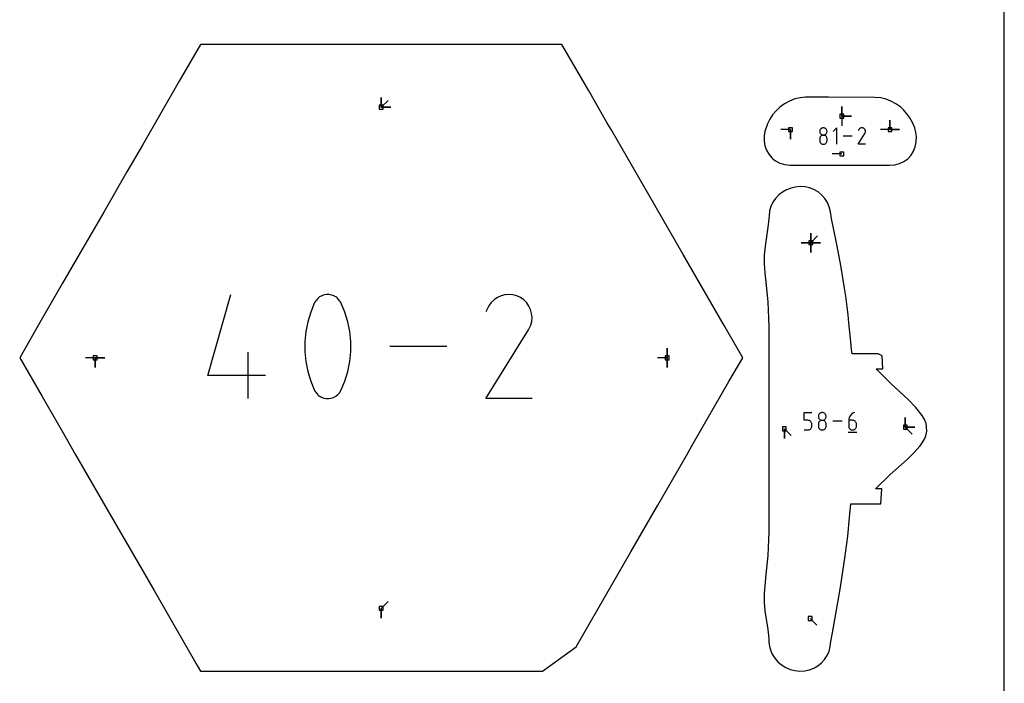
# Model space of a CAD drawing. Extents: x 0 to 600, y 0 to 900.
# Tile 15 of 21: x 453 to 600, y 529 to 627. Entities that reach past the tile are written whole.
import ezdxf

# ---------------------------------------------------------------- set-up
doc = ezdxf.new("R2010")
doc.units = 0

msp = doc.modelspace()

# ---------------------------------------------------------------- linework, layer by layer
at = {"layer": 'annotation', "color": 1}
for p, q in [((507.268147, 614.230982), (507.268147, 615.659732)), ((507.268147, 614.230982), (507.268147, 615.659732)), ((507.268147, 615.659732), (507.268147, 614.230982)), ((507.268147, 614.230982), (507.268147, 615.659732)), ((507.268147, 615.659732), (507.268147, 614.230982)), ((507.268147, 614.230982), (508.278426, 615.241261)), ((507.268147, 614.230982), (508.696897, 614.230982)), ((507.268147, 614.230982), (508.696897, 614.230982)), ((508.696897, 614.230982), (507.268147, 614.230982)), ((575.82935, 612.890711), (575.82935, 614.319461)), ((575.82935, 612.890711), (575.82935, 614.319461)), ((575.82935, 614.319461), (575.82935, 612.890711)), ((575.82935, 612.890711), (575.82935, 614.319461)), ((575.82935, 614.319461), (575.82935, 612.890711)), ((575.82935, 612.890711), (577.2581, 612.890711)), ((575.82935, 612.890711), (577.2581, 612.890711)), ((577.2581, 612.890711), (575.82935, 612.890711)), ((575.82935, 612.890711), (575.82935, 611.461961)), ((572.798472, 611.079922), (572.722593, 611.026272)), ((572.883138, 611.120168), (572.798472, 611.079922)), ((572.975044, 611.145457), (572.883138, 611.120168)), ((573.072646, 611.154232), (572.975044, 611.145457)), ((573.170248, 611.145457), (573.072646, 611.154232)), ((573.072646, 611.154232), (573.072646, 611.154232)), ((573.262154, 611.120168), (573.170248, 611.145457)), ((573.34682, 611.079922), (573.262154, 611.120168)), ((573.422699, 611.026272), (573.34682, 611.079922)), ((575.07844, 611.157225), (574.534249, 610.61288)), ((575.07844, 608.709362), (575.07844, 611.157225)), ((578.527638, 611.085658), (578.450424, 611.032414)), ((578.612035, 611.124556), (578.527638, 611.085658)), ((578.701547, 611.148571), (578.612035, 611.124556)), ((578.794108, 611.157165), (578.701547, 611.148571)), ((578.887651, 611.149802), (578.794108, 611.157165)), ((578.980108, 611.125945), (578.887651, 611.149802)), ((579.069413, 611.085056), (578.980108, 611.125945)), ((579.149287, 611.028338), (579.069413, 611.085056)), ((579.069413, 611.085056), (579.069413, 611.085056)), ((582.979192, 610.879712), (582.979192, 612.308462)), ((582.979192, 610.879712), (582.979192, 612.308462)), ((582.979192, 612.308462), (582.979192, 610.879712)), ((582.979192, 610.879712), (582.979192, 612.308462)), ((582.979192, 612.308462), (582.979192, 610.879712)), ((568.182432, 610.879712), (566.753683, 610.879712)), ((568.182432, 610.879712), (568.182432, 609.450962)), ((568.182432, 610.879712), (568.182432, 609.450962)), ((568.182432, 609.450962), (568.182432, 610.879712)), ((572.53784, 610.708755), (572.529069, 610.611422)), ((572.529069, 610.611422), (572.529069, 610.611422)), ((572.529069, 610.611422), (572.537845, 610.513632)), ((572.53784, 609.62063), (572.529069, 609.522886)), ((572.563123, 610.800462), (572.53784, 610.708755)), ((572.563123, 609.712657), (572.53784, 609.62063)), ((572.537845, 610.513632), (572.563141, 610.421569)), ((572.603373, 610.884987), (572.563123, 610.800462)), ((572.603373, 609.797423), (572.563123, 609.712657)), ((572.563141, 610.421569), (572.603407, 610.336776)), ((572.657045, 610.960776), (572.603373, 610.884987)), ((572.657045, 609.873384), (572.603373, 609.797423)), ((572.603407, 610.336776), (572.657095, 610.260796)), ((572.722593, 611.026272), (572.657045, 610.960776)), ((572.722593, 609.938996), (572.657045, 609.873384)), ((572.657095, 610.260796), (572.722656, 610.195171)), ((572.798472, 609.992716), (572.722593, 609.938996)), ((572.722656, 610.195171), (572.79854, 610.141444)), ((572.883138, 610.032998), (572.798472, 609.992716)), ((572.79854, 610.141444), (572.8832, 610.101157)), ((572.975044, 610.0583), (572.883138, 610.032998)), ((572.8832, 610.101157), (572.975084, 610.075854)), ((573.072646, 610.067077), (572.975044, 610.0583)), ((572.975084, 610.075854), (573.072646, 610.067077)), ((573.072646, 610.067077), (573.170207, 610.075854)), ((573.170248, 610.058305), (573.072646, 610.067077)), ((573.072646, 610.067077), (573.072646, 610.067077)), ((573.072646, 610.067077), (573.072646, 610.067077)), ((573.170207, 610.075854), (573.262092, 610.101157)), ((573.262154, 610.033016), (573.170248, 610.058305)), ((573.262092, 610.101157), (573.346751, 610.141444)), ((573.34682, 609.99275), (573.262154, 610.033016)), ((573.346751, 610.141444), (573.422636, 610.195171)), ((573.422699, 609.939047), (573.34682, 609.99275)), ((573.422636, 610.195171), (573.488197, 610.260796)), ((573.488247, 610.960776), (573.422699, 611.026272)), ((573.488247, 609.873447), (573.422699, 609.939047)), ((573.488197, 610.260796), (573.541885, 610.336776)), ((573.541919, 610.884987), (573.488247, 610.960776)), ((573.541919, 609.797491), (573.488247, 609.873447)), ((573.541885, 610.336776), (573.582151, 610.421569)), ((573.582169, 610.800462), (573.541919, 610.884987)), ((573.582169, 609.712719), (573.541919, 609.797491)), ((573.582151, 610.421569), (573.607447, 610.513632)), ((573.607452, 610.708755), (573.582169, 610.800462)), ((573.607452, 609.62067), (573.582169, 609.712719)), ((573.607447, 610.513632), (573.616223, 610.611422)), ((573.616223, 610.611422), (573.607452, 610.708755)), ((573.616223, 609.522886), (573.607452, 609.62067)), ((573.616223, 610.611422), (573.616223, 610.611422)), ((577.334992, 609.933293), (575.996543, 609.933293)), ((578.252896, 608.709342), (579.257462, 610.326565)), ((578.325813, 610.885033), (578.254431, 610.748102)), ((578.38246, 610.965359), (578.325813, 610.885033)), ((578.450424, 611.032414), (578.38246, 610.965359)), ((579.21607, 610.960276), (579.149287, 611.028338)), ((579.269169, 610.882957), (579.21607, 610.960276)), ((579.257462, 610.326565), (579.258663, 610.328051)), ((579.257462, 610.326565), (579.257462, 610.326565)), ((579.258663, 610.328051), (579.259815, 610.32955)), ((579.259815, 610.32955), (579.260925, 610.331074)), ((579.260925, 610.331074), (579.262001, 610.332635)), ((579.262001, 610.332635), (579.26305, 610.334248)), ((579.26305, 610.334248), (579.26408, 610.335923)), ((579.26408, 610.335923), (579.265099, 610.337675)), ((579.265099, 610.337675), (579.266115, 610.339514)), ((579.266115, 610.339514), (579.267133, 610.341455)), ((579.267133, 610.341455), (579.308612, 610.430513)), ((579.267133, 610.341455), (579.267133, 610.341455)), ((579.307989, 610.798467), (579.269169, 610.882957)), ((579.331938, 610.708892), (579.307989, 610.798467)), ((579.308612, 610.430513), (579.332843, 610.522829)), ((579.34042, 610.616317), (579.331938, 610.708892)), ((579.332843, 610.522829), (579.34042, 610.616317)), ((582.979192, 610.879712), (581.550442, 610.879712)), ((582.979192, 610.879712), (584.407942, 610.879712)), ((582.979192, 610.879712), (584.407942, 610.879712)), ((584.407942, 610.879712), (582.979192, 610.879712)), ((572.529069, 609.522886), (572.529069, 609.252095)), ((572.529069, 609.252095), (572.529069, 609.252095)), ((572.529069, 609.252095), (572.537845, 609.154357)), ((572.537845, 609.154357), (572.563141, 609.062436)), ((572.563141, 609.062436), (572.603407, 608.977847)), ((572.603407, 608.977847), (572.657095, 608.902109)), ((572.657095, 608.902109), (572.722656, 608.836739)), ((572.722656, 608.836739), (572.79854, 608.783254)), ((572.79854, 608.783254), (572.8832, 608.743171)), ((572.8832, 608.743171), (572.975084, 608.718009)), ((572.975084, 608.718009), (573.072646, 608.709285)), ((573.072646, 608.709285), (573.170207, 608.718009)), ((573.072646, 608.709285), (573.072646, 608.709285)), ((573.170207, 608.718009), (573.262092, 608.743171)), ((573.262092, 608.743171), (573.346751, 608.783254)), ((573.346751, 608.783254), (573.422636, 608.836739)), ((573.422636, 608.836739), (573.488197, 608.902109)), ((573.488197, 608.902109), (573.541885, 608.977847)), ((573.541885, 608.977847), (573.582151, 609.062436)), ((573.582151, 609.062436), (573.607447, 609.154357)), ((573.607447, 609.154357), (573.616223, 609.252095)), ((573.616223, 609.252095), (573.616223, 609.522886)), ((573.616223, 609.522886), (573.616223, 609.522886)), ((579.340051, 608.709342), (578.252896, 608.709342)), ((575.829338, 607.26013), (574.400588, 607.26013)), ((571.2093, 594.061909), (571.2093, 595.490659)), ((571.2093, 594.061909), (571.2093, 595.490659)), ((571.2093, 595.490659), (571.2093, 594.061909)), ((571.2093, 594.061909), (571.2093, 595.490659)), ((571.2093, 595.490659), (571.2093, 594.061909)), ((571.2093, 594.061909), (571.2093, 595.490659)), ((571.2093, 595.490659), (571.2093, 594.061909)), ((571.2093, 594.061909), (571.2093, 595.490659)), ((571.2093, 595.490659), (571.2093, 594.061909)), ((571.2093, 594.061909), (572.219579, 595.072187)), ((571.2093, 594.061909), (569.78055, 594.061909)), ((571.2093, 594.061909), (569.78055, 594.061909)), ((569.78055, 594.061909), (571.2093, 594.061909)), ((571.2093, 594.061909), (572.63805, 594.061909)), ((571.2093, 594.061909), (572.63805, 594.061909)), ((572.63805, 594.061909), (571.2093, 594.061909)), ((571.2093, 594.061909), (571.2093, 592.633159)), ((571.2093, 594.061909), (572.63805, 594.061909)), ((572.63805, 594.061909), (571.2093, 594.061909)), ((571.2093, 594.061909), (571.2093, 592.633159)), ((571.2093, 592.633159), (571.2093, 594.061909)), ((571.2093, 594.061909), (572.63805, 594.061909)), ((572.63805, 594.061909), (571.2093, 594.061909)), ((571.2093, 594.061909), (571.2093, 592.633159)), ((571.2093, 592.633159), (571.2093, 594.061909)), ((481.458789, 574.331109), (484.895381, 586.383476)), ((498.424675, 586.180998), (498.101584, 586.00408)), ((498.772266, 586.300507), (498.424675, 586.180998)), ((499.136104, 586.359862), (498.772266, 586.300507)), ((499.507932, 586.356322), (499.136104, 586.359862)), ((499.879497, 586.28714), (499.507932, 586.356322)), ((500.242543, 586.149575), (499.879497, 586.28714)), ((525.100078, 586.176647), (524.565754, 585.930378)), ((525.666791, 586.328687), (525.100078, 586.176647)), ((526.252805, 586.383098), (525.666791, 586.328687)), ((526.845035, 586.33648), (526.252805, 586.383098)), ((527.430393, 586.185435), (526.845035, 586.33648)), ((527.995794, 585.926563), (527.430393, 586.185435)), ((497.361871, 585.156307), (496.767796, 583.759276)), ((497.561927, 585.488991), (497.361871, 585.156307)), ((497.361871, 585.156307), (497.361871, 585.156307)), ((497.81125, 585.772496), (497.561927, 585.488991)), ((498.101584, 586.00408), (497.81125, 585.772496)), ((500.381523, 586.076542), (500.242543, 586.149575)), ((500.242543, 586.149575), (500.242543, 586.149575)), ((500.514887, 585.992655), (500.381523, 586.076542)), ((500.641988, 585.898576), (500.514887, 585.992655)), ((500.762178, 585.794971), (500.641988, 585.898576)), ((500.874809, 585.682503), (500.762178, 585.794971)), ((500.979233, 585.561835), (500.874809, 585.682503)), ((501.074802, 585.433633), (500.979233, 585.561835)), ((501.160868, 585.298559), (501.074802, 585.433633)), ((501.236783, 585.157279), (501.160868, 585.298559)), ((501.833737, 583.757368), (501.236783, 585.157279)), ((501.236783, 585.157279), (501.236783, 585.157279)), ((523.646615, 585.168753), (523.287974, 584.660195)), ((524.076904, 585.59328), (523.646615, 585.168753)), ((524.565754, 585.930378), (524.076904, 585.59328)), ((528.501484, 585.567474), (527.995794, 585.926563)), ((527.995794, 585.926563), (527.995794, 585.926563)), ((528.924296, 585.13657), (528.501484, 585.567474)), ((529.26047, 584.647056), (528.924296, 585.13657)), ((496.767796, 583.759276), (496.32224, 582.32173)), ((502.281453, 582.317663), (501.833737, 583.757368)), ((523.287974, 584.660195), (522.836047, 583.793272)), ((529.506247, 584.11214), (529.26047, 584.647056)), ((529.657867, 583.545027), (529.506247, 584.11214)), ((529.71157, 582.958925), (529.657867, 583.545027)), ((496.32224, 582.32173), (496.025202, 580.855132)), ((502.57993, 580.849625), (502.281453, 582.317663)), ((529.247584, 581.218744), (529.510188, 581.782577)), ((529.510188, 581.782577), (529.663597, 582.367039)), ((529.663597, 582.367039), (529.71157, 582.958925)), ((496.025202, 580.855132), (495.876684, 579.370944)), ((502.729169, 579.364716), (502.57993, 580.849625)), ((522.826328, 570.885644), (529.186355, 581.124471)), ((529.186355, 581.124471), (529.193958, 581.133879)), ((529.186355, 581.124471), (529.186355, 581.124471)), ((529.193958, 581.133879), (529.201249, 581.143367)), ((529.201249, 581.143367), (529.208276, 581.153015)), ((529.208276, 581.153015), (529.215088, 581.162904)), ((529.215088, 581.162904), (529.221731, 581.173112)), ((529.221731, 581.173112), (529.228254, 581.18372)), ((529.228254, 581.18372), (529.234705, 581.194808)), ((529.234705, 581.194808), (529.241133, 581.206456)), ((529.241133, 581.206456), (529.247584, 581.218744)), ((529.247584, 581.218744), (529.247584, 581.218744)), ((495.876684, 579.370944), (495.876684, 577.880628)), ((502.729169, 577.874401), (502.729169, 579.364716)), ((487.484487, 570.88577), (487.484487, 577.768672)), ((495.876684, 577.880628), (496.025202, 576.395648)), ((502.57993, 576.390141), (502.729169, 577.874401)), ((517.014977, 578.634623), (508.541096, 578.634623)), ((549.829075, 576.953015), (549.829075, 578.381765)), ((549.829075, 576.953015), (549.829075, 578.381765)), ((549.829075, 578.381765), (549.829075, 576.953015)), ((549.829075, 576.953015), (549.829075, 578.381765)), ((549.829075, 578.381765), (549.829075, 576.953015)), ((464.707221, 576.953015), (463.278471, 576.953015)), ((464.707221, 576.953015), (466.135971, 576.953015)), ((464.707221, 576.953015), (466.135971, 576.953015)), ((466.135971, 576.953015), (464.707221, 576.953015)), ((464.707221, 576.953015), (464.707221, 575.524265)), ((464.707221, 576.953015), (466.135971, 576.953015)), ((466.135971, 576.953015), (464.707221, 576.953015)), ((464.707221, 576.953015), (464.707221, 575.524265)), ((464.707221, 575.524265), (464.707221, 576.953015)), ((496.025202, 576.395648), (496.32224, 574.927466)), ((502.281453, 574.923398), (502.57993, 576.390141)), ((549.829075, 576.953015), (548.400325, 576.953015)), ((549.829075, 576.953015), (549.829075, 575.524265)), ((549.829075, 576.953015), (549.829075, 575.524265)), ((549.829075, 575.524265), (549.829075, 576.953015)), ((496.32224, 574.927466), (496.767796, 573.487544)), ((501.833737, 573.485636), (502.281453, 574.923398)), ((490.063874, 574.331109), (481.458789, 574.331109)), ((496.767796, 573.487544), (497.361871, 572.087346)), ((501.236783, 572.088318), (501.833737, 573.485636)), ((497.361871, 572.087346), (497.361871, 572.087346)), ((497.361871, 572.087346), (497.43751, 571.946347)), ((497.43751, 571.946347), (497.52294, 571.811946)), ((497.52294, 571.811946), (497.617801, 571.684553)), ((497.617801, 571.684553), (497.721733, 571.564575)), ((497.721733, 571.564575), (497.834376, 571.45242)), ((500.787387, 571.474987), (501.036706, 571.757323)), ((501.036706, 571.757323), (501.236783, 572.088318)), ((501.236783, 572.088318), (501.236783, 572.088318)), ((497.834376, 571.45242), (497.955369, 571.348496)), ((497.955369, 571.348496), (498.084354, 571.253211)), ((498.084354, 571.253211), (498.22097, 571.166973)), ((498.22097, 571.166973), (498.364858, 571.09019)), ((498.364858, 571.09019), (498.364858, 571.09019)), ((498.364858, 571.09019), (498.725044, 570.955543)), ((498.725044, 570.955543), (499.094445, 570.888649)), ((499.094445, 570.888649), (499.464709, 570.886778)), ((499.464709, 570.886778), (499.827487, 570.947204)), ((499.827487, 570.947204), (500.174427, 571.0672)), ((500.174427, 571.0672), (500.497177, 571.244036)), ((500.497177, 571.244036), (500.787387, 571.474987)), ((529.70923, 570.885644), (522.826328, 570.885644)), ((570.205531, 567.65161), (570.205531, 568.806887)), ((570.205531, 568.806887), (571.357717, 568.806887)), ((572.466207, 568.598687), (572.409325, 568.518365)), ((572.535676, 568.668101), (572.466207, 568.598687)), ((572.616094, 568.72496), (572.535676, 568.668101)), ((572.705824, 568.767614), (572.616094, 568.72496)), ((572.803228, 568.794415), (572.705824, 568.767614)), ((572.906669, 568.803715), (572.803228, 568.794415)), ((573.010109, 568.794415), (572.906669, 568.803715)), ((572.906669, 568.803715), (572.906669, 568.803715)), ((573.107513, 568.767614), (573.010109, 568.794415)), ((573.197243, 568.72496), (573.107513, 568.767614)), ((573.277661, 568.668101), (573.197243, 568.72496)), ((573.34713, 568.598687), (573.277661, 568.668101)), ((573.404012, 568.518365), (573.34713, 568.598687)), ((577.395873, 568.661635), (577.259579, 568.558854)), ((577.547315, 568.745009), (577.395873, 568.661635)), ((577.712351, 568.806887), (577.547315, 568.745009)), ((577.712351, 568.806887), (577.712351, 568.806887)), ((570.781624, 567.65161), (570.205531, 567.65161)), ((570.885064, 567.642364), (570.781624, 567.65161)), ((570.982468, 567.615696), (570.885064, 567.642364)), ((571.072198, 567.573217), (570.982468, 567.615696)), ((571.152617, 567.516532), (571.072198, 567.573217)), ((571.222086, 567.447252), (571.152617, 567.516532)), ((571.278968, 567.366983), (571.222086, 567.447252)), ((571.321626, 567.277335), (571.278968, 567.366983)), ((571.348421, 567.179914), (571.321626, 567.277335)), ((571.357717, 567.076331), (571.348421, 567.179914)), ((572.339871, 568.331591), (572.330576, 568.228435)), ((572.330576, 568.228435), (572.330576, 568.228435)), ((572.330576, 568.228435), (572.339877, 568.124796)), ((572.339871, 567.178376), (572.330576, 567.074785)), ((572.366667, 568.428783), (572.339871, 568.331591)), ((572.366667, 567.275908), (572.339871, 567.178376)), ((572.339877, 568.124796), (572.366686, 568.027226)), ((572.409325, 568.518365), (572.366667, 568.428783)), ((572.409325, 567.365745), (572.366667, 567.275908)), ((572.366686, 568.027226), (572.409361, 567.937361)), ((572.466207, 567.44625), (572.409325, 567.365745)), ((572.409361, 567.937361), (572.46626, 567.856836)), ((572.535676, 567.515787), (572.466207, 567.44625)), ((572.46626, 567.856836), (572.535743, 567.787285)), ((572.616094, 567.57272), (572.535676, 567.515787)), ((572.535743, 567.787285), (572.616167, 567.730344)), ((572.705824, 567.615412), (572.616094, 567.57272)), ((572.616167, 567.730344), (572.70589, 567.687648)), ((572.803228, 567.642227), (572.705824, 567.615412)), ((572.70589, 567.687648), (572.803271, 567.660831)), ((572.906669, 567.651529), (572.803228, 567.642227)), ((572.803271, 567.660831), (572.906669, 567.651529)), ((572.906669, 567.651529), (573.010066, 567.660831)), ((573.010109, 567.642232), (572.906669, 567.651529)), ((572.906669, 567.651529), (572.906669, 567.651529)), ((572.906669, 567.651529), (572.906669, 567.651529)), ((573.010066, 567.660831), (573.107447, 567.687648)), ((573.107513, 567.61543), (573.010109, 567.642232)), ((573.107447, 567.687648), (573.19717, 567.730344)), ((573.197243, 567.572756), (573.107513, 567.61543)), ((573.19717, 567.730344), (573.277594, 567.787285)), ((573.277661, 567.51584), (573.197243, 567.572756)), ((573.277594, 567.787285), (573.347077, 567.856836)), ((573.34713, 567.446317), (573.277661, 567.51584)), ((573.347077, 567.856836), (573.403976, 567.937361)), ((573.404012, 567.365817), (573.34713, 567.446317)), ((573.403976, 567.937361), (573.446651, 568.027226)), ((573.44667, 568.428783), (573.404012, 568.518365)), ((573.44667, 567.275974), (573.404012, 567.365817)), ((573.446651, 568.027226), (573.47346, 568.124796)), ((573.473466, 568.331591), (573.44667, 568.428783)), ((573.473466, 567.178419), (573.44667, 567.275974)), ((573.47346, 568.124796), (573.482762, 568.228435)), ((573.482762, 568.228435), (573.473466, 568.331591)), ((573.482762, 567.074785), (573.473466, 567.178419)), ((573.482762, 568.228435), (573.482762, 568.228435)), ((575.874377, 567.509743), (574.455864, 567.509743)), ((576.859748, 567.826964), (576.846992, 567.65161)), ((576.846992, 567.65161), (576.846992, 566.789342)), ((577.423085, 567.65161), (576.846992, 567.65161)), ((576.89698, 567.995444), (576.859748, 567.826964)), ((576.957134, 568.154962), (576.89698, 567.995444)), ((577.038655, 568.303429), (576.957134, 568.154962)), ((577.139988, 568.438756), (577.038655, 568.303429)), ((577.259579, 568.558854), (577.139988, 568.438756)), ((577.526696, 567.642364), (577.423085, 567.65161)), ((577.624191, 567.615696), (577.526696, 567.642364)), ((577.713948, 567.573217), (577.624191, 567.615696)), ((577.794345, 567.516532), (577.713948, 567.573217)), ((577.863761, 567.447252), (577.794345, 567.516532)), ((577.920573, 567.366983), (577.863761, 567.447252)), ((577.963161, 567.277335), (577.920573, 567.366983)), ((577.989903, 567.179914), (577.963161, 567.277335)), ((577.999178, 567.076331), (577.989903, 567.179914)), ((585.260556, 566.623635), (585.260556, 568.052385)), ((585.260556, 566.623635), (585.260556, 568.052385)), ((585.260556, 568.052385), (585.260556, 566.623635)), ((585.260556, 566.623635), (585.260556, 568.052385)), ((585.260556, 568.052385), (585.260556, 566.623635)), ((567.262667, 566.38551), (567.262666, 564.95676)), ((567.262667, 566.38551), (567.262666, 564.95676)), ((567.262666, 564.95676), (567.262667, 566.38551)), ((567.262667, 566.38551), (568.272945, 565.375232)), ((570.205531, 566.212598), (570.781624, 566.212598)), ((570.781624, 566.212598), (570.885021, 566.221895)), ((570.781624, 566.212598), (570.781624, 566.212598)), ((570.885021, 566.221895), (570.982403, 566.248696)), ((570.982403, 566.248696), (571.072126, 566.291371)), ((571.072126, 566.291371), (571.15255, 566.348286)), ((571.15255, 566.348286), (571.222032, 566.41781)), ((571.222032, 566.41781), (571.278932, 566.498309)), ((571.278932, 566.498309), (571.321607, 566.588153)), ((571.321607, 566.588153), (571.348416, 566.685708)), ((571.348416, 566.685708), (571.357717, 566.789342)), ((571.357717, 566.789342), (571.357717, 567.076331)), ((571.357717, 567.076331), (571.357717, 567.076331)), ((572.330576, 567.074785), (572.330576, 566.787796)), ((572.330576, 566.787796), (572.330576, 566.787796)), ((572.330576, 566.787796), (572.339877, 566.684212)), ((572.339877, 566.684212), (572.366686, 566.586792)), ((572.366686, 566.586792), (572.409361, 566.497143)), ((572.409361, 566.497143), (572.46626, 566.416875)), ((572.46626, 566.416875), (572.535743, 566.347594)), ((572.535743, 566.347594), (572.616167, 566.29091)), ((572.616167, 566.29091), (572.70589, 566.24843)), ((572.70589, 566.24843), (572.803271, 566.221763)), ((572.803271, 566.221763), (572.906669, 566.212517)), ((572.906669, 566.212517), (573.010066, 566.221763)), ((572.906669, 566.212517), (572.906669, 566.212517)), ((573.010066, 566.221763), (573.107447, 566.24843)), ((573.107447, 566.24843), (573.19717, 566.29091)), ((573.19717, 566.29091), (573.277594, 566.347594)), ((573.277594, 566.347594), (573.347077, 566.416875)), ((573.347077, 566.416875), (573.403976, 566.497143)), ((573.403976, 566.497143), (573.446651, 566.586792)), ((573.446651, 566.586792), (573.47346, 566.684212)), ((573.47346, 566.684212), (573.482762, 566.787796)), ((573.482762, 566.787796), (573.482762, 567.074785)), ((573.482762, 567.074785), (573.482762, 567.074785)), ((576.774838, 565.888312), (578.071982, 565.888312)), ((576.846992, 566.789342), (576.846992, 566.789342)), ((576.846992, 566.789342), (576.856293, 566.685708)), ((576.856293, 566.685708), (576.883102, 566.588153)), ((576.883102, 566.588153), (576.925777, 566.498309)), ((576.925777, 566.498309), (576.982676, 566.41781)), ((576.982676, 566.41781), (577.052159, 566.348286)), ((577.052159, 566.348286), (577.132583, 566.291371)), ((577.132583, 566.291371), (577.222306, 566.248696)), ((577.222306, 566.248696), (577.319687, 566.221895)), ((577.319687, 566.221895), (577.423085, 566.212598)), ((577.423085, 566.212598), (577.526696, 566.221895)), ((577.423085, 566.212598), (577.423085, 566.212598)), ((577.526696, 566.221895), (577.624191, 566.248696)), ((577.624191, 566.248696), (577.713948, 566.291371)), ((577.713948, 566.291371), (577.794345, 566.348286)), ((577.794345, 566.348286), (577.863761, 566.41781)), ((577.863761, 566.41781), (577.920573, 566.498309)), ((577.920573, 566.498309), (577.963161, 566.588153)), ((577.963161, 566.588153), (577.989903, 566.685708)), ((577.989903, 566.685708), (577.999178, 566.789342)), ((577.999178, 566.789342), (577.999178, 567.076331)), ((577.999178, 567.076331), (577.999178, 567.076331)), ((585.260556, 566.623635), (586.689306, 566.623635)), ((585.260556, 566.623635), (586.689306, 566.623635)), ((586.689306, 566.623635), (585.260556, 566.623635)), ((585.260556, 566.623635), (586.270835, 565.613357)), ((507.268147, 539.675046), (508.278426, 540.685325)), ((507.268147, 539.675046), (507.268147, 538.246296)), ((507.268147, 539.675046), (507.268147, 538.246296)), ((507.268147, 538.246296), (507.268147, 539.675046)), ((571.103608, 538.181229), (572.113887, 537.170951))]:
    msp.add_line(p, q, dxfattribs=at)
at = {"layer": 'boundary', "color": 5}
for p, q in [((480.365115, 623.550474), (477.217164, 618.098079)), ((489.502684, 623.550449), (480.365115, 623.550474)), ((494.615997, 623.550442), (489.502684, 623.550449)), ((508.065311, 623.550461), (494.615997, 623.550442)), ((509.22781, 623.550463), (508.065311, 623.550461)), ((522.117265, 623.550267), (509.22781, 623.550463)), ((530.418141, 623.550382), (522.117265, 623.550267)), ((534.171203, 623.550464), (530.418141, 623.550382)), ((538.10392, 616.738793), (534.171203, 623.550464)), ((477.217164, 618.098079), (471.717914, 608.573094)), ((540.861949, 611.961746), (538.10392, 616.738793)), ((569.637142, 615.628873), (568.841356, 615.441037)), ((570.427072, 615.693005), (569.637142, 615.628873)), ((573.816884, 615.69623), (570.427072, 615.693005)), ((580.751871, 615.683699), (573.816884, 615.69623)), ((581.615496, 615.600764), (580.751871, 615.683699)), ((582.407338, 615.400656), (581.615496, 615.600764)), ((566.613605, 614.21471), (566.036042, 613.677671)), ((567.292346, 614.711003), (566.613605, 614.21471)), ((568.052536, 615.132612), (567.292346, 614.711003)), ((568.841356, 615.441037), (568.052536, 615.132612)), ((583.123281, 615.127583), (582.407338, 615.400656)), ((583.875492, 614.717264), (583.123281, 615.127583)), ((584.578775, 614.205005), (583.875492, 614.717264)), ((584.974156, 613.83452), (584.578775, 614.205005)), ((565.524352, 613.078742), (565.088188, 612.428588)), ((566.036042, 613.677671), (565.524352, 613.078742)), ((585.504388, 613.255016), (584.974156, 613.83452)), ((585.96377, 612.621565), (585.504388, 613.255016)), ((586.343231, 611.944899), (585.96377, 612.621565)), ((541.484599, 610.883287), (540.861949, 611.961746)), ((564.736364, 611.738586), (564.355494, 610.625887)), ((565.088188, 612.428588), (564.736364, 611.738586)), ((586.659581, 611.157236), (586.343231, 611.944899)), ((586.828856, 610.467632), (586.659581, 611.157236)), ((547.087145, 601.179403), (541.484599, 610.883287)), ((564.355494, 610.625887), (564.262603, 609.942154)), ((564.262603, 609.942154), (564.264634, 609.175675)), ((586.91238, 609.853333), (586.828856, 610.467632)), ((586.89618, 609.082), (586.91238, 609.853333)), ((471.717914, 608.573094), (469.425915, 604.603237)), ((564.264634, 609.175675), (564.383386, 608.47767)), ((564.383386, 608.47767), (564.614383, 607.818788)), ((586.493653, 607.674659), (586.755283, 608.349687)), ((586.755283, 608.349687), (586.89618, 609.082)), ((564.614383, 607.818788), (564.957124, 607.21557)), ((564.957124, 607.21557), (565.408457, 606.684732)), ((565.408457, 606.684732), (565.53074, 606.556861)), ((585.638757, 606.561007), (586.118219, 607.07357)), ((586.118219, 607.07357), (586.493653, 607.674659)), ((565.53074, 606.556861), (565.962172, 606.242726)), ((565.962172, 606.242726), (566.608815, 605.905115)), ((566.608815, 605.905115), (567.335756, 605.685751)), ((567.335756, 605.685751), (568.127788, 605.596264)), ((568.127788, 605.596264), (568.738727, 605.599238)), ((568.738727, 605.599238), (571.183958, 605.586944)), ((571.183958, 605.586944), (582.951962, 605.603796)), ((582.951962, 605.603796), (583.708767, 605.665207)), ((583.708767, 605.665207), (584.418795, 605.848461)), ((584.418795, 605.848461), (585.067459, 606.149386)), ((585.067459, 606.149386), (585.638757, 606.561007)), ((469.425915, 604.603237), (465.975782, 598.627429)), ((568.851622, 602.344167), (568.261102, 602.196969)), ((569.641424, 602.40805), (568.851622, 602.344167)), ((570.339447, 602.360262), (569.641424, 602.40805)), ((571.023904, 602.209489), (570.339447, 602.360262)), ((552.215132, 592.297238), (547.087145, 601.179403)), ((566.445596, 601.163847), (565.966452, 600.656308)), ((566.996307, 601.595666), (566.445596, 601.163847)), ((567.60614, 601.942586), (566.996307, 601.595666)), ((568.261102, 602.196969), (567.60614, 601.942586)), ((571.676375, 601.958345), (571.023904, 602.209489)), ((572.284089, 601.607779), (571.676375, 601.958345)), ((572.832069, 601.160289), (572.284089, 601.607779)), ((573.300319, 600.633996), (572.832069, 601.160289)), ((565.267252, 599.459716), (565.064961, 598.796868)), ((565.570416, 600.084088), (565.267252, 599.459716)), ((565.966452, 600.656308), (565.570416, 600.084088)), ((573.67723, 600.041878), (573.300319, 600.633996)), ((573.953633, 599.398543), (573.67723, 600.041878)), ((574.128437, 598.648603), (573.953633, 599.398543)), ((465.975782, 598.627429), (462.185838, 592.063053)), ((564.981181, 598.08724), (564.918478, 597.171799)), ((565.064961, 598.796868), (564.981181, 598.08724)), ((574.266238, 597.649124), (574.128437, 598.648603)), ((564.918478, 597.171799), (564.82761, 596.383131)), ((575.02127, 594.05018), (574.266238, 597.649124)), ((564.82761, 596.383131), (564.38658, 593.544524)), ((564.38658, 593.544524), (564.258017, 592.199921)), ((575.555784, 591.244848), (575.02127, 594.05018)), ((462.185838, 592.063053), (459.857257, 588.029821)), ((558.296672, 581.763922), (552.215132, 592.297238)), ((564.258017, 592.199921), (564.250628, 590.908)), ((564.250628, 590.908), (564.339276, 589.521613)), ((575.772193, 590.097833), (575.555784, 591.244848)), ((564.339276, 589.521613), (564.489313, 588.185226)), ((576.213053, 587.285526), (575.772193, 590.097833)), ((459.857257, 588.029821), (456.481418, 582.182717)), ((564.489313, 588.185226), (564.736949, 585.766159)), ((576.392009, 586.135429), (576.213053, 587.285526)), ((564.736949, 585.766159), (564.8073, 585.235828)), ((564.8073, 585.235828), (564.922155, 582.836868)), ((576.741838, 583.317825), (576.392009, 586.135429)), ((576.884307, 582.165362), (576.741838, 583.317825)), ((456.481418, 582.182717), (453.46205, 576.953029)), ((561.074244, 576.953121), (558.296672, 581.763922)), ((564.922155, 582.836868), (564.938276, 581.486606)), ((577.145551, 579.345457), (576.884307, 582.165362)), ((564.938276, 581.486606), (564.943272, 579.658227)), ((564.943272, 579.658227), (564.95528, 578.829024)), ((564.95528, 578.829024), (564.961459, 578.1101)), ((577.252419, 578.192263), (577.145551, 579.345457)), ((564.961459, 578.1101), (564.960982, 577.380164)), ((564.960982, 577.380164), (564.963945, 576.566918)), ((577.336902, 577.527708), (577.252419, 578.192263)), ((581.212094, 577.527654), (577.336902, 577.527708)), ((581.811738, 577.243154), (581.212094, 577.527654)), ((453.46205, 576.953029), (456.78804, 571.192249)), ((559.025362, 573.404263), (561.074244, 576.953121)), ((564.963945, 576.566918), (564.964269, 575.419794)), ((581.937291, 575.299592), (581.811738, 577.243154)), ((564.964269, 575.419794), (564.958289, 574.561792)), ((564.958289, 574.561792), (564.958294, 559.467159)), ((580.95259, 575.29956), (581.937291, 575.299592)), ((583.174249, 573.077869), (580.95259, 575.29956)), ((553.698635, 564.178267), (559.025362, 573.404263)), ((585.670313, 570.7412), (583.174249, 573.077869)), ((456.78804, 571.192249), (459.773969, 566.020469)), ((586.819968, 569.549577), (585.670313, 570.7412)), ((587.771708, 568.369897), (586.819968, 569.549577)), ((588.102709, 567.78893), (587.771708, 568.369897)), ((588.35798, 567.177537), (588.102709, 567.78893)), ((588.44276, 566.612715), (588.35798, 567.177537)), ((459.773969, 566.020469), (461.742911, 562.610165)), ((588.335659, 565.358824), (588.449777, 566.047842)), ((588.449777, 566.047842), (588.44276, 566.612715)), ((552.694688, 562.439373), (553.698635, 564.178267)), ((587.457739, 563.867836), (587.788871, 564.289648)), ((587.788871, 564.289648), (588.12453, 564.869952)), ((588.12453, 564.869952), (588.335659, 565.358824)), ((585.530083, 561.825517), (586.520406, 562.789278)), ((586.520406, 562.789278), (587.457739, 563.867836)), ((461.742911, 562.610165), (466.490562, 554.386985)), ((548.423539, 555.041356), (552.694688, 562.439373)), ((583.023176, 559.583565), (585.530083, 561.825517)), ((564.958294, 559.467159), (564.96251, 557.537352)), ((580.840359, 557.471634), (583.023176, 559.583565)), ((564.96251, 557.537352), (564.961963, 556.729985)), ((581.794291, 557.470593), (580.840359, 557.471634)), ((581.624263, 555.242351), (581.794291, 557.470593)), ((564.958387, 555.673187), (564.957552, 553.99527)), ((564.961963, 556.729985), (564.958387, 555.673187)), ((466.490562, 554.386985), (471.135679, 546.342005)), ((544.406831, 548.0842), (548.423539, 555.041356)), ((564.957552, 553.99527), (564.936069, 550.9436)), ((576.968963, 553.207538), (577.167508, 555.242688)), ((577.167508, 555.242688), (580.881726, 555.242357)), ((580.881726, 555.242357), (581.624263, 555.242351)), ((576.694587, 550.398383), (576.968963, 553.207538)), ((564.922004, 549.934211), (564.807277, 547.537585)), ((564.936069, 550.9436), (564.922004, 549.934211)), ((576.243691, 547.134711), (576.694587, 550.398383)), ((541.571537, 543.173325), (544.406831, 548.0842)), ((564.807277, 547.537585), (564.514041, 544.729037)), ((575.573473, 542.559024), (576.243691, 547.134711)), ((471.135679, 546.342005), (473.46087, 542.31487)), ((564.514041, 544.729037), (564.249485, 541.915437)), ((473.46087, 542.31487), (479.897116, 531.166169)), ((536.256623, 533.967628), (541.571537, 543.173325)), ((574.418403, 536.040029), (575.573473, 542.559024)), ((564.249485, 541.915437), (564.257198, 540.572589)), ((564.257198, 540.572589), (564.381333, 539.304809)), ((564.381333, 539.304809), (564.823426, 536.533578)), ((564.823426, 536.533578), (564.948128, 535.193092)), ((564.948128, 535.193092), (564.974149, 534.629289)), ((574.177016, 534.755438), (574.418403, 536.040029)), ((531.28861, 530.355554), (536.256623, 533.967628)), ((564.974149, 534.629289), (565.057449, 534.008444)), ((565.057449, 534.008444), (565.254161, 533.343824)), ((573.924803, 533.315288), (574.103479, 533.990474)), ((574.103479, 533.990474), (574.177016, 534.755438)), ((565.254161, 533.343824), (565.453522, 532.87486)), ((565.453522, 532.87486), (565.832308, 532.269576)), ((565.832308, 532.269576), (566.303148, 531.727231)), ((572.794657, 531.584827), (573.261176, 532.098687)), ((573.261176, 532.098687), (573.64129, 532.679846)), ((573.64129, 532.679846), (573.924803, 533.315288)), ((479.897116, 531.166169), (480.36506, 530.355603)), ((566.303148, 531.727231), (566.854662, 531.261113)), ((566.854662, 531.261113), (567.473101, 530.882842)), ((567.473101, 530.882842), (568.14332, 530.601647)), ((568.14332, 530.601647), (568.848659, 530.424548)), ((570.301293, 530.397809), (570.900378, 530.526408)), ((570.900378, 530.526408), (571.002824, 530.549046)), ((571.002824, 530.549046), (571.651683, 530.801857)), ((571.651683, 530.801857), (572.253739, 531.149488)), ((572.253739, 531.149488), (572.794657, 531.584827)), ((480.36506, 530.355603), (481.249544, 530.355602)), ((481.249544, 530.355602), (490.140951, 530.355577)), ((490.140951, 530.355577), (496.508044, 530.35558)), ((496.508044, 530.35558), (502.126658, 530.355579)), ((502.126658, 530.355579), (512.170807, 530.355572)), ((512.170807, 530.355572), (515.425761, 530.355571)), ((515.425761, 530.355571), (517.553517, 530.355571)), ((517.553517, 530.355571), (526.671056, 530.355568)), ((526.671056, 530.355568), (531.28861, 530.355554)), ((568.848659, 530.424548), (569.533919, 530.359519)), ((569.533919, 530.359519), (570.301293, 530.397809))]:
    msp.add_line(p, q, dxfattribs=at)
at = {"layer": 'frame', "color": 5}
msp.add_line((600, 0), (600, 900), dxfattribs=at)
at = {"layer": 'hole', "color": 5}
for p, q in [((507.553897, 614.516732), (506.982397, 614.516732)), ((506.982397, 614.516732), (506.982397, 613.945232)), ((507.553897, 613.945232), (507.553897, 614.516732)), ((506.982397, 613.945232), (507.553897, 613.945232)), ((576.1151, 613.176461), (575.5436, 613.176461)), ((575.5436, 613.176461), (575.5436, 612.604961)), ((575.5436, 612.604961), (576.1151, 612.604961)), ((576.1151, 612.604961), (576.1151, 613.176461)), ((568.468182, 611.165462), (567.896682, 611.165462)), ((567.896682, 611.165462), (567.896682, 610.593962)), ((568.468182, 610.593962), (568.468182, 611.165462)), ((583.264942, 611.165462), (582.693442, 611.165462)), ((582.693442, 611.165462), (582.693442, 610.593962)), ((583.264942, 610.593962), (583.264942, 611.165462)), ((567.896682, 610.593962), (568.468182, 610.593962)), ((582.693442, 610.593962), (583.264942, 610.593962)), ((576.115088, 607.54588), (575.543588, 607.54588)), ((575.543588, 607.54588), (575.543588, 606.97438)), ((575.543588, 606.97438), (576.115088, 606.97438)), ((576.115088, 606.97438), (576.115088, 607.54588)), ((571.49505, 594.347659), (570.92355, 594.347659)), ((570.92355, 594.347659), (570.92355, 593.776159)), ((570.92355, 593.776159), (571.49505, 593.776159)), ((571.49505, 593.776159), (571.49505, 594.347659)), ((464.992971, 577.238765), (464.421471, 577.238765)), ((464.421471, 577.238765), (464.421471, 576.667265)), ((464.421471, 576.667265), (464.992971, 576.667265)), ((464.992971, 576.667265), (464.992971, 577.238765)), ((550.114825, 577.238765), (549.543325, 577.238765)), ((549.543325, 577.238765), (549.543325, 576.667265)), ((549.543325, 576.667265), (550.114825, 576.667265)), ((550.114825, 576.667265), (550.114825, 577.238765)), ((567.548417, 566.67126), (566.976917, 566.67126)), ((566.976917, 566.67126), (566.976917, 566.09976)), ((566.976917, 566.09976), (567.548417, 566.09976)), ((567.548417, 566.09976), (567.548417, 566.67126)), ((585.546306, 566.909385), (584.974806, 566.909385)), ((584.974806, 566.909385), (584.974806, 566.337885)), ((584.974806, 566.337885), (585.546306, 566.337885)), ((585.546306, 566.337885), (585.546306, 566.909385)), ((507.553897, 539.960796), (506.982397, 539.960796)), ((506.982397, 539.960796), (506.982397, 539.389296)), ((506.982397, 539.389296), (507.553897, 539.389296)), ((507.553897, 539.389296), (507.553897, 539.960796)), ((571.389358, 538.466979), (570.817858, 538.466979)), ((570.817858, 538.466979), (570.817858, 537.895479)), ((570.817858, 537.895479), (571.389358, 537.895479)), ((571.389358, 537.895479), (571.389358, 538.466979))]:
    msp.add_line(p, q, dxfattribs=at)

doc.saveas('drawing.dxf')
